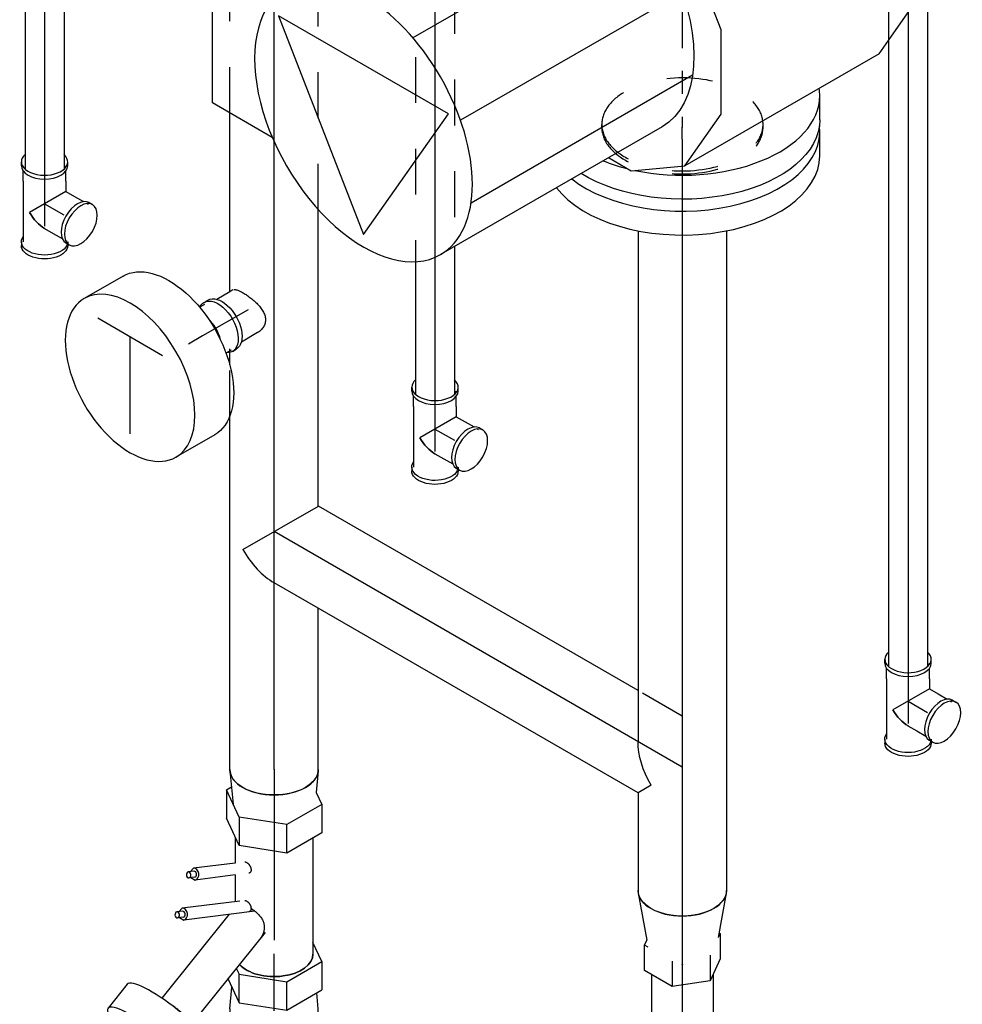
# Model space of a CAD drawing. Extents: x -156717 to 425753, y -51191 to 363295.
# Tile 99 of 256: x 56783 to 57297, y 133928 to 134465. Entities that reach past the tile are written whole.
import ezdxf
from ezdxf.enums import TextEntityAlignment as Align
from ezdxf.lldxf.tags import DXFTag

# ---------------------------------------------------------------- set-up
doc = ezdxf.new("R2010")
doc.units = 0
doc.header["$LTSCALE"] = 50
doc.linetypes.add('CENTER', pattern=[2, 1.25, -0.25, 0.25, -0.25])
doc.linetypes.add('STREEPJES', pattern=[0.1, 0.05, -0.05])
doc.layers.get('0').update_dxf_attribs({"linetype": 'CONTINUOUS'})
for name, color, linetype in [('WL561---_AANVOER_D', 20, 'CONTINUOUS'), ('WL561---_AANVOER_HARTLIJ', 8, 'CONTINUOUS'), ('WL561---_RETOUR_D', 21, 'CONTINUOUS'), ('WL561---_RETOUR_HARTLIJN', 8, 'CONTINUOUS')]:
    doc.layers.add(name, color=color, linetype=linetype)
doc.styles.add('BURO-025', font='ARIAL.TTF', dxfattribs={"height": 125})
tags = doc.linetypes.add('CENTER2', pattern=[28.575, 19.05, -3.175, 3.175, -3.175]).pattern_tags.tags
tags[10:11] = [DXFTag(74, 4), DXFTag(75, 0), DXFTag(340, '0'), DXFTag(46, 1.0), DXFTag(50, 0.0), DXFTag(44, 0.0), DXFTag(45, 0.0)]
tags[8:9] = [DXFTag(74, 4), DXFTag(75, 0), DXFTag(340, '0'), DXFTag(46, 1.0), DXFTag(50, 0.0), DXFTag(44, 0.0), DXFTag(45, 0.0)]
tags[6:7] = [DXFTag(74, 4), DXFTag(75, 0), DXFTag(340, '0'), DXFTag(46, 1.0), DXFTag(50, 0.0), DXFTag(44, 0.0), DXFTag(45, 0.0)]
tags[4:5] = [DXFTag(74, 4), DXFTag(75, 0), DXFTag(340, '0'), DXFTag(46, 1.0), DXFTag(50, 0.0), DXFTag(44, 0.0), DXFTag(45, 0.0)]

# ---------------------------------------------------------------- blocks, each defined once
blk = doc.blocks.new('*U1039')
at = {"color": 0, "ltscale": 10}
for p, q in [((1.45, 24.02, -2376.65), (25.71, 19.63, -2376.65)), ((1.45, -24.02, -2376.65), (27.06, -19.38, -2376.65))]:
    blk.add_line(p, q, dxfattribs=at)
blk.add_ellipse((0, 0, -2376.65), major_axis=(0, 24.15), ratio=0.57735, start_param=3.141593, end_param=6.283185, dxfattribs=at)
at = {"layer": 'WL561---_RETOUR_HARTLIJN', "linetype": 'CENTER2'}
blk.add_line((0, 0, -2376.65), (40.53, 0, -2376.65), dxfattribs=at)
for centre in [(0, 0, -2376.65), (40.53, 0, -2376.65)]:
    blk.add_circle(centre, 0.075, dxfattribs=at)
at = {"layer": 'WL561---_RETOUR_D', "color": 2, "style": 'BURO-025'}
blk.add_attdef('POSNR', text='', height=125, dxfattribs=at).set_placement((0, 0), align=Align.MIDDLE)
blk = doc.blocks.new('*U1047')
at = {"color": 8, "linetype": 'STREEPJES', "ltscale": 10}
for p, q in [((-10.72, 127.28, -2744.51), (-48.83, 112.49, -2744.51)), ((35.22, 127.28, -2744.51), (-10.72, 127.28, -2744.51)), ((56.26, 112.49, -2744.51), (35.22, 127.28, -2744.51)), ((-34.23, -76.62, -2744.51), (-11.65, -115.74, -2744.51)), ((-42.13, -95.03, -2744.51), (-36.62, -104.58, -2744.51)), ((-74.46, -170.13, -2744.51), (-36.3, -104.03, -2744.51)), ((-35.55, -102.72, -2744.51), (-19.84, -129.93, -2744.51)), ((-62.86, -107.85, -2744.51), (-45.54, -120.03, -2744.51)), ((-74.46, -170.13, -2744.51), (-58.76, -197.33, -2744.51))]:
    blk.add_line(p, q, dxfattribs=at)
at = {"color": 2, "ltscale": 10}
for p, q in [((-48.83, 112.49, -2744.51), (-62, 107.39, -2744.51)), ((63.52, 107.39, -2744.51), (56.26, 112.49, -2744.51)), ((-62, 107.39, -2744.51), (-98.31, 78.19, -2744.51)), ((63.52, 107.39, -2744.51), (124.76, 1.32, -2744.51)), ((-98.31, 78.19, -2744.51), (-100.16, 74.99, -2744.51)), ((-99.61, 75, -2744.51), (-86.55, 75, -2744.51)), ((99.61, 75, -2744.51), (86.55, 75, -2744.51)), ((50.51, 21.21, -2744.51), (-0.76, 1.32, -2744.51)), ((96.46, 21.21, -2744.51), (50.51, 21.21, -2744.51)), ((124.76, 1.32, -2744.51), (96.46, 21.21, -2744.51)), ((75.22, 5.63, -2744.51), (145.03, -115.28, -2744.51)), ((-0.76, 1.32, -2744.51), (-37.08, -27.87, -2744.51)), ((127.37, -27.87, -2744.51), (124.76, 1.32, -2744.51)), ((30.04, -0.11, -2744.51), (99.85, -121.03, -2744.51)), ((103.36, -11.03, -2744.51), (173.18, -131.95, -2744.51)), ((-14.92, -26.07, -2744.51), (54.89, -146.98, -2744.51)), ((-37.08, -27.87, -2744.51), (-66.13, -78.19, -2744.51)), ((120.23, -40.24, -2744.51), (127.37, -27.87, -2744.51)), ((-42.49, -62.32, -2744.51), (-34.23, -76.62, -2744.51)), ((-99.61, -75, -2744.51), (-86.55, -75, -2744.51)), ((-82.42, -74.66, -2744.51), (-63.52, -107.39, -2744.51)), ((-66.13, -78.19, -2744.51), (-63.52, -107.39, -2744.51)), ((-63.52, -107.39, -2744.51), (-62.86, -107.85, -2744.51)), ((-11.65, -115.74, -2744.51), (27.32, -183.24, -2744.51)), ((96.29, -127.65, -2744.51), (42.84, -220.24, -2744.51)), ((162.16, -173.95, -2744.51), (96.29, -127.65, -2744.51)), ((-19.84, -129.93, -2744.51), (14.18, -188.85, -2744.51)), ((42.84, -220.24, -2744.51), (162.16, -173.95, -2744.51)), ((-24.74, -256.26, -2744.51), (13.11, -190.7, -2744.51)), ((-58.76, -197.33, -2744.51), (-24.74, -256.26, -2744.51)), ((17.64, -198.55, -2744.51), (27.68, -215.95, -2744.51)), ((109.19, -223.69, -2744.51), (90.39, -256.26, -2744.51)), ((90.39, -256.26, -2744.51), (-24.74, -256.26, -2744.51))]:
    blk.add_line(p, q, dxfattribs=at)
for centre, major_axis, start_param, end_param in [((-99.61, 0, -2744.51), (0, 75), 0, 0.075496), ((-99.61, 0, -2744.51), (0, 75), 3.141593, 6.283185), ((86.55, 0, -2744.51), (0, 75), 0, 0.095564), ((86.55, 0, -2744.51), (0, 75), 4.35999, 6.283185), ((86.55, 0, -2744.51), (0, 75), 4.098415, 4.305184), ((-99.61, 0, -2744.51), (0, 75), 3.066096, 3.141593), ((100.43, -173.95, -2744.51), (-72.75, -42), 3.141593, 6.283185), ((100.43, -173.95, -2744.51), (-72.75, -42), 0, 3.141593)]:
    blk.add_ellipse(centre, major_axis=major_axis, ratio=0.57735, start_param=start_param, end_param=end_param, dxfattribs=at)
at = {"color": 2, "ltscale": 10, "extrusion": (5.55112e-17, 9.24446e-33, -1)}
for centre, end_param in [((-86.55, 0, -2744.51), 3.141593), ((99.61, 0, -2744.51), 2.398955)]:
    blk.add_ellipse(centre, major_axis=(0, 75), ratio=0.57735, start_param=0, end_param=end_param, dxfattribs=at)
at = {"color": 2, "ltscale": 10, "extrusion": (5.55112e-17, 1.2326e-32, -1)}
blk.add_ellipse((30.62, -53.03, -2744.51), major_axis=(-72.75, -42), ratio=0.57735, start_param=0.322922, end_param=3.141593, dxfattribs=at)
at = {"color": 8, "linetype": 'STREEPJES', "ltscale": 10, "extrusion": (5.55112e-17, 1.2326e-32, -1)}
blk.add_ellipse((30.62, -53.03, -2744.51), major_axis=(-72.75, -42), ratio=0.57735, start_param=0, end_param=0.322922, dxfattribs=at)
at = {"color": 2, "ltscale": 10, "extrusion": (5.55112e-17, -6.16298e-33, -1)}
blk.add_ellipse((90.39, -156.55, -2744.51), major_axis=(72.75, 42), ratio=0.57735, start_param=3.141593, end_param=3.352163, dxfattribs=at)
at = {"layer": 'WL561---_RETOUR_HARTLIJN', "linetype": 'CENTER'}
blk.add_line((-102.06, 0, -2744.51), (102.06, 0, -2744.51), dxfattribs=at)
at = {"layer": 'WL561---_RETOUR_D', "color": 2, "style": 'BURO-025'}
blk.add_attdef('POSNR', text='', height=125, dxfattribs=at).set_placement((0, 0), align=Align.MIDDLE)
at = {"layer": 'WL561---_RETOUR_D', "color": 2, "style": 'BURO-025', "flags": 1}
for tag in ['TYPE', 'FABR']:
    blk.add_attdef(tag, text='', height=125, dxfattribs=at).set_placement((0, 0), align=Align.MIDDLE)
blk = doc.blocks.new('*U1049')
at = {"color": 2, "ltscale": 10}
blk.add_line((-15.51, -75, -2671.18), (-2.45, -75, -2671.18), dxfattribs=at)
for centre, start_param, end_param in [((-15.51, 0, -2671.18), 3.555776, 6.283185), ((-2.45, 0, -2671.18), 3.777015, 6.358682)]:
    blk.add_ellipse(centre, major_axis=(0, -75), ratio=0.57735, start_param=start_param, end_param=end_param, dxfattribs=at)
at = {"layer": 'WL561---_RETOUR_HARTLIJN', "linetype": 'CENTER'}
blk.add_line((-6.53, 0, -2671.18), (0, 0, -2671.18), dxfattribs=at)
at = {"layer": 'WL561---_RETOUR_D', "color": 2, "style": 'BURO-025'}
blk.add_attdef('POSNR', text='', height=125, dxfattribs=at).set_placement((0, 0), align=Align.MIDDLE)
at = {"layer": 'WL561---_RETOUR_D', "color": 2, "style": 'BURO-025', "flags": 1}
blk.add_attdef('FABR', text='', height=125, dxfattribs=at).set_placement((0, 0), align=Align.MIDDLE)
blk = doc.blocks.new('*U1050')
at = {"color": 8, "linetype": 'STREEPJES', "ltscale": 10}
for p, q in [((0, 44, -2671.22), (1.63, 44, -2671.22)), ((0, -44, -2671.22), (1.63, -44, -2671.22))]:
    blk.add_line(p, q, dxfattribs=at)
for centre, end_param in [((0, 0, -2671.22), 6.283185), ((1.63, 0, -2671.22), 9.421636)]:
    blk.add_ellipse(centre, major_axis=(0, -44), ratio=0.57735, start_param=3.141593, end_param=end_param, dxfattribs=at)
at = {"layer": 'WL561---_RETOUR_HARTLIJN', "linetype": 'CENTER2'}
blk.add_line((0, 0, -2671.22), (1.63, 0, -2671.22), dxfattribs=at)
blk = doc.blocks.new('*U1060')
at = {"color": 0, "ltscale": 10}
for p, q in [((-0.59, 24.29, -2215.78), (0.48, 26.12, -2215.78)), ((-0.08, 23.16, -2215.78), (0.28, 23.79, -2215.78)), ((-6.73, 11.65, -2215.78), (-3.97, 16.43, -2215.78)), ((-3.97, 16.43, -2215.78), (-1.14, 21.32, -2215.78)), ((-20.74, 12.65, -2215.78), (-22.86, 12.65, -2215.78)), ((-20.02, 11.65, -2215.78), (-20.74, 11.65, -2215.78)), ((-12.25, 11.65, -2215.78), (-17.89, 11.65, -2215.78)), ((-12.25, 11.65, -2215.78), (-6.73, 11.65, -2215.78)), ((-6.73, 11.65, -2215.78), (4.76, -8.24, -2215.78)), ((-6.73, 11.65, -2215.78), (4.76, -8.24, -2215.78)), ((20.1, 11.51, -2215.78), (20.46, 12.14, -2215.78)), ((20.74, 12.65, -2215.78), (21.77, 12.65, -2215.78)), ((20.74, 12.65, -2215.78), (21.67, 12.55, -2215.78)), ((21.32, 11.64, -2215.78), (22.39, 13.47, -2215.78)), ((21.91, 12.65, -2215.78), (22.86, 12.65, -2215.78)), ((16.21, 4.78, -2215.78), (19.04, 9.67, -2215.78)), ((13.44, -0.03, -2215.78), (16.21, 4.78, -2215.78)), ((-20.74, -12.65, -2215.78), (-22.86, -12.65, -2215.78)), ((-20.02, -11.65, -2215.78), (-20.74, -11.65, -2215.78)), ((-12.25, -11.65, -2215.78), (-17.89, -11.65, -2215.78)), ((-12.25, -11.65, -2215.78), (12.25, -11.65, -2215.78)), ((12.25, -11.65, -2215.78), (20.74, -11.65, -2215.78)), ((20.74, -12.65, -2215.78), (22.86, -12.65, -2215.78))]:
    blk.add_line(p, q, dxfattribs=at)
for centre, major_axis, start_param, end_param in [((11.43, 19.8, -2215.78), (10.96, -6.33), 3.141593, 9.421636), ((10.37, 17.96, -2215.78), (10.96, -6.33), 3.141593, 6.283185), ((-22.86, 0, -2215.78), (0, 12.65), 3.141593, 6.853192), ((-20.74, 0, -2215.78), (0, 12.65), 3.141593, 6.283185), ((0, 0, -2215.78), (14.27, 8.24), 4.712389, 5.497787), ((-22.86, 0, -2215.78), (0, 12.65), 2.571586, 3.138451)]:
    blk.add_ellipse(centre, major_axis=major_axis, ratio=0.57735, start_param=start_param, end_param=end_param, dxfattribs=at)
at = {"color": 0, "ltscale": 10, "extrusion": (5.55112e-17, 9.24446e-33, -1)}
for centre, start_param, end_param in [((20.74, 0, -2215.78), 0.149759, 3.541881), ((22.86, 0, -2215.78), 0, 3.141593)]:
    blk.add_ellipse(centre, major_axis=(0, 12.65), ratio=0.57735, start_param=start_param, end_param=end_param, dxfattribs=at)
at = {"color": 0, "ltscale": 10, "extrusion": (5.55112e-17, 6.16298e-33, -1)}
blk.add_ellipse((0, 0, -2215.78), major_axis=(-14.27, -8.24), ratio=0.57735, start_param=3.926991, end_param=4.712389, dxfattribs=at)
at = {"layer": 'WL561---_AANVOER_HARTLIJ', "linetype": 'CENTER2'}
for p, q in [((0, 0, -2215.78), (6.12, 10.61, -2215.78)), ((-12.25, 0, -2215.78), (12.25, 0, -2215.78))]:
    blk.add_line(p, q, dxfattribs=at)
at = {"layer": 'WL561---_AANVOER_D', "color": 2, "style": 'BURO-025'}
blk.add_attdef('POSNR', text='', height=125, dxfattribs=at).set_placement((0, 0), align=Align.MIDDLE)
blk = doc.blocks.new('*U1061')
at = {"color": 0, "ltscale": 10}
for p, q in [((641.89, 10.65, -2871.17), (907.94, 10.65, -2871.17)), ((629.59, -10.65, -2871.17), (907.94, -10.65, -2871.17))]:
    blk.add_line(p, q, dxfattribs=at)
at = {"layer": 'WL561---_AANVOER_HARTLIJ', "linetype": 'CENTER2'}
blk.add_line((0, 0, -2871.17), (914.61, 0, -2871.17), dxfattribs=at)
at = {"layer": 'WL561---_AANVOER_D', "color": 2, "style": 'BURO-025'}
blk.add_attdef('POSNR', text='', height=125, dxfattribs=at).set_placement((0, 0), align=Align.MIDDLE)
blk = doc.blocks.new('*U1079')
at = {"color": 2, "ltscale": 10}
for p, q in [((-53.14, 22.97, -2104.1), (-46.6, 26.01, -2104.1)), ((-46.6, 26.01, -2104.1), (-31.09, 26.01, -2104.1)), ((-46.6, 26.01, -2104.1), (-35.61, 6.97, -2104.1)), ((-31.09, 26.01, -2104.1), (-20.09, 6.97, -2104.1)), ((39.13, 26.01, -2104.1), (28.77, 21.2, -2104.1)), ((39.13, 26.01, -2104.1), (54.65, 26.01, -2104.1)), ((50.13, 6.97, -2104.1), (39.13, 26.01, -2104.1)), ((65.64, 6.97, -2104.1), (54.65, 26.01, -2104.1)), ((-28.31, 21.2, -2104.1), (35.11, 21.2, -2104.1)), ((-35.61, 6.97, -2104.1), (-39.63, -19.04, -2104.1)), ((-20.09, 6.97, -2104.1), (-35.61, 6.97, -2104.1)), ((-20.09, 6.97, -2104.1), (-24.12, -19.04, -2104.1)), ((46.1, -19.04, -2104.1), (50.13, 6.97, -2104.1)), ((65.64, 6.97, -2104.1), (50.13, 6.97, -2104.1)), ((61.62, -19.04, -2104.1), (65.64, 6.97, -2104.1)), ((23.19, -4.85, -2104.1), (72.52, -44.51, -2104.1)), ((11.6, -10.53, -2104.1), (16.48, -49.27, -2104.1)), ((-39.63, -19.04, -2104.1), (-54.65, -26.01, -2104.1)), ((-39.63, -19.04, -2104.1), (-24.12, -19.04, -2104.1)), ((-24.12, -19.04, -2104.1), (-39.13, -26.01, -2104.1)), ((-28.77, -21.2, -2104.1), (-14.62, -21.2, -2104.1)), ((-14.62, -21.2, -2104.1), (-11.77, -43.89, -2104.1)), ((-8.12, -21.2, -2104.1), (6.44, -21.2, -2104.1)), ((-8.12, -21.2, -2104.1), (-5.37, -43.08, -2104.1)), ((6.13, -18.72, -2104.1), (10.08, -50.07, -2104.1)), ((42.77, -20.59, -2104.1), (46.1, -19.04, -2104.1)), ((61.62, -19.04, -2104.1), (46.1, -19.04, -2104.1)), ((48.45, -25.15, -2104.1), (61.62, -19.04, -2104.1)), ((-54.65, -26.01, -2104.1), (-56.23, -23.27, -2104.1)), ((-54.65, -26.01, -2104.1), (-39.13, -26.01, -2104.1)), ((13.36, -24.53, -2104.1), (59.05, -61.26, -2104.1)), ((89.28, -33.15, -2104.1), (102.38, -43.68, -2104.1)), ((-11.77, -43.89, -2104.1), (-9.91, -45.76, -2104.1)), ((-10.17, -43.68, -2104.1), (-9.76, -46.87, -2104.1)), ((-6.97, -43.28, -2104.1), (-6.57, -46.47, -2104.1)), ((-6.71, -45.35, -2104.1), (-5.37, -43.08, -2104.1)), ((10.08, -50.07, -2104.1), (11.94, -51.94, -2104.1)), ((11.68, -49.87, -2104.1), (12.08, -53.06, -2104.1)), ((14.88, -49.47, -2104.1), (15.28, -52.65, -2104.1)), ((15.14, -51.54, -2104.1), (16.48, -49.27, -2104.1)), ((51.56, -80.07, -2104.1), (64.66, -90.6, -2104.1))]:
    blk.add_line(p, q, dxfattribs=at)
for centre, major_axis, ratio, start_param, end_param in [((35.11, 0, -2104.1), (0, 21.2), 0.57735, 3.612428, 6.283185), ((70.42, -56.61, -2104.1), (-18.86, -23.46), 0.211325, 3.141593, 6.283185), ((-8.57, -43.48, -2104.1), (-3.2, -0.4), 0.747927, 3.141593, 6.283185), ((-8.57, -43.48, -2104.1), (-1.6, -0.2), 0.747927, 3.141593, 6.283185), ((83.52, -67.14, -2104.1), (-18.86, -23.46), 0.211325, 3.141593, 9.421636), ((-8.16, -46.67, -2104.1), (-1.6, -0.2), 0.747927, 3.141593, 9.421636), ((13.28, -49.67, -2104.1), (-3.2, -0.4), 0.747927, 3.141593, 6.283185), ((13.28, -49.67, -2104.1), (-1.6, -0.2), 0.747927, 3.141593, 6.283185), ((13.68, -52.86, -2104.1), (-1.6, -0.2), 0.747927, 3.141593, 9.421636), ((67.14, -53.97, -2104.1), (-6.74, -8.38), 0.211325, 4.318803, 5.105975), ((83.52, -67.14, -2104.1), (-4.04, -5.03), 0.211325, 3.141593, 9.421636)]:
    blk.add_ellipse(centre, major_axis=major_axis, ratio=ratio, start_param=start_param, end_param=end_param, dxfattribs=at)
at = {"color": 2, "ltscale": 10, "extrusion": (5.55112e-17, -1.11022e-16, -1)}
blk.add_ellipse((35.11, 0, -2104.1), major_axis=(0, 21.2), ratio=0.57735, start_param=0, end_param=2.670758, dxfattribs=at)
at = {"color": 2, "ltscale": 10}
for points in [[(9.92, -12.77, -2104.1), (10.52, -11.92, -2104.1), (11.17, -11.06, -2104.1), (11.85, -10.22, -2104.1), (12.57, -9.41, -2104.1), (13.33, -8.63, -2104.1), (14.13, -7.9, -2104.1), (14.97, -7.24, -2104.1), (15.84, -6.66, -2104.1), (16.75, -6.17, -2104.1), (17.7, -5.79, -2104.1), (18.68, -5.51, -2104.1), (19.68, -5.36, -2104.1), (20.7, -5.32, -2104.1), (21.74, -5.41, -2104.1), (22.77, -5.63, -2104.1), (23.78, -5.95, -2104.1), (24.76, -6.39, -2104.1), (25.68, -6.92, -2104.1), (26.54, -7.54, -2104.1)], [(-15.28, -15.88, -2104.1), (-15.25, -15.68, -2104.1), (-15.2, -15.46, -2104.1), (-15.11, -15.24, -2104.1), (-14.99, -15.01, -2104.1), (-14.85, -14.78, -2104.1), (-14.68, -14.55, -2104.1), (-14.48, -14.31, -2104.1), (-14.26, -14.09, -2104.1), (-14.02, -13.86, -2104.1), (-13.76, -13.65, -2104.1), (-13.48, -13.45, -2104.1), (-13.19, -13.26, -2104.1), (-12.89, -13.09, -2104.1), (-12.58, -12.94, -2104.1), (-12.27, -12.81, -2104.1), (-11.95, -12.71, -2104.1), (-11.64, -12.63, -2104.1), (-11.33, -12.57, -2104.1), (-11.03, -12.54, -2104.1), (-10.74, -12.54, -2104.1), (-10.47, -12.56, -2104.1), (-10.22, -12.61, -2104.1), (-9.98, -12.69, -2104.1), (-9.76, -12.79, -2104.1), (-9.57, -12.92, -2104.1), (-9.41, -13.06, -2104.1), (-9.28, -13.23, -2104.1), (-9.17, -13.41, -2104.1), (-9.1, -13.61, -2104.1), (-9.05, -13.82, -2104.1)], [(5.79, -15.88, -2104.1), (5.81, -15.68, -2104.1), (5.87, -15.46, -2104.1), (5.95, -15.24, -2104.1), (6.07, -15.01, -2104.1), (6.22, -14.78, -2104.1), (6.39, -14.55, -2104.1), (6.59, -14.31, -2104.1), (6.81, -14.09, -2104.1), (7.05, -13.86, -2104.1), (7.31, -13.65, -2104.1), (7.59, -13.45, -2104.1), (7.88, -13.26, -2104.1), (8.18, -13.09, -2104.1), (8.49, -12.94, -2104.1), (8.8, -12.81, -2104.1), (9.11, -12.71, -2104.1), (9.43, -12.63, -2104.1), (9.73, -12.57, -2104.1), (10.03, -12.54, -2104.1), (10.32, -12.54, -2104.1), (10.59, -12.56, -2104.1), (10.85, -12.61, -2104.1), (11.09, -12.69, -2104.1), (11.3, -12.79, -2104.1), (11.49, -12.92, -2104.1), (11.65, -13.06, -2104.1), (11.79, -13.23, -2104.1), (11.9, -13.41, -2104.1), (11.97, -13.61, -2104.1), (12.01, -13.82, -2104.1)]]:
    blk.add_spline(points, degree=3, dxfattribs=at)
at = {"layer": 'WL561---_AANVOER_HARTLIJ', "linetype": 'CENTER'}
blk.add_line((-35.11, 0, -2104.1), (35.11, 0, -2104.1), dxfattribs=at)
at = {"layer": 'WL561---_AANVOER_D', "color": 2, "style": 'BURO-025'}
blk.add_attdef('POSNR', text='', height=125, dxfattribs=at).set_placement((0, 0), align=Align.MIDDLE)
at = {"layer": 'WL561---_AANVOER_D', "color": 2, "style": 'BURO-025', "flags": 1}
for tag in ['TYPE', 'FABR']:
    blk.add_attdef(tag, text='', height=125, dxfattribs=at).set_placement((0, 0), align=Align.MIDDLE)
blk = doc.blocks.new('*U1080')
at = {"color": 0, "ltscale": 10}
for p, q in [((0.78, 24.11, -2057.63), (12.57, 22.97, -2057.63)), ((0.78, -24.11, -2057.63), (9.48, -23.27, -2057.63))]:
    blk.add_line(p, q, dxfattribs=at)
for centre, major_axis, start_param, end_param in [((0, 0, -2057.63), (0, -24.15), 3.085908, 6.338869), ((30.6, 0, -2057.63), (0, -21.2), 3.612428, 6.283185)]:
    blk.add_ellipse(centre, major_axis=major_axis, ratio=0.57735, start_param=start_param, end_param=end_param, dxfattribs=at)
at = {"layer": 'WL561---_AANVOER_HARTLIJ', "linetype": 'CENTER2'}
blk.add_line((0, 0, -2057.63), (30.6, 0, -2057.63), dxfattribs=at)
for centre in [(0, 0, -2057.63), (30.6, 0, -2057.63)]:
    blk.add_circle(centre, 0.075, dxfattribs=at)
at = {"layer": 'WL561---_AANVOER_D', "color": 2, "style": 'BURO-025'}
blk.add_attdef('POSNR', text='', height=125, dxfattribs=at).set_placement((0, 0), align=Align.MIDDLE)
blk = doc.blocks.new('*U1089')
at = {"color": 0, "ltscale": 10}
for p, q in [((1.75, 13.45, -2345.37), (11.99, 13.45, -2345.37)), ((1.75, -13.45, -2345.37), (3.74, -13.45, -2345.37)), ((3.74, -13.45, -2345.37), (11.99, -13.45, -2345.37))]:
    blk.add_line(p, q, dxfattribs=at)
blk.add_spline([(1.29, -13.38, -2345.37), (0.83, -13.17, -2345.37), (0.35, -12.83, -2345.37), (-0.15, -12.36, -2345.37), (-0.66, -11.76, -2345.37), (-1.19, -11.04, -2345.37), (-1.73, -10.21, -2345.37), (-2.29, -9.27, -2345.37), (-2.85, -8.23, -2345.37), (-3.41, -7.11, -2345.37), (-3.95, -5.92, -2345.37), (-4.48, -4.67, -2345.37), (-4.98, -3.37, -2345.37), (-5.44, -2.04, -2345.37), (-5.84, -0.68, -2345.37), (-6.18, 0.68, -2345.37), (-6.43, 2.04, -2345.37), (-6.6, 3.37, -2345.37), (-6.65, 4.67, -2345.37), (-6.59, 5.92, -2345.37), (-6.4, 7.11, -2345.37), (-6.08, 8.23, -2345.37), (-5.63, 9.27, -2345.37), (-5.04, 10.21, -2345.37), (-4.32, 11.04, -2345.37), (-3.49, 11.76, -2345.37), (-2.56, 12.36, -2345.37), (-1.55, 12.83, -2345.37), (-0.48, 13.17, -2345.37), (0.62, 13.38, -2345.37), (1.75, 13.45, -2345.37)], degree=3, dxfattribs=at)
at = {"layer": 'WL561---_AANVOER_HARTLIJ', "linetype": 'CENTER2'}
blk.add_line((0, 0, -2345.37), (28.63, 0, -2345.37), dxfattribs=at)
at = {"layer": 'WL561---_AANVOER_D', "color": 2, "style": 'BURO-025'}
blk.add_attdef('POSNR', text='', height=125, dxfattribs=at).set_placement((0, 0), align=Align.MIDDLE)
blk = doc.blocks.new('*U1090')
at = {"color": 0, "ltscale": 10}
for p, q in [((-9.8, 15.45, -2365.61), (-12.25, 15.45, -2365.61)), ((-6.41, 14.45, -2365.61), (-9.8, 14.45, -2365.61)), ((-9.8, -15.45, -2365.61), (-12.25, -15.45, -2365.61)), ((-6.41, -14.45, -2365.61), (-9.8, -14.45, -2365.61))]:
    blk.add_line(p, q, dxfattribs=at)
at = {"color": 0, "ltscale": 10, "extrusion": (0, 0, -1)}
for centre, start_param, end_param in [((-9.8, 0, -2365.61), 0, 3.503353), ((-12.25, 0, -2365.61), 0, 3.141593), ((-9.8, 0, -2365.61), 5.921424, 6.280044)]:
    blk.add_ellipse(centre, major_axis=(0, -15.45), ratio=0.57735, start_param=start_param, end_param=end_param, dxfattribs=at)
at = {"color": 0, "ltscale": 10}
blk.add_ellipse((0, 0, -2365.61), major_axis=(0, -14.45), ratio=0.57735, start_param=4.225588, end_param=5.19919, dxfattribs=at)
at = {"layer": 'WL561---_AANVOER_HARTLIJ', "linetype": 'CENTER2'}
blk.add_line((0, 0, -2365.61), (8.98, 0, -2365.61), dxfattribs=at)
at = {"layer": 'WL561---_AANVOER_D', "color": 2, "style": 'BURO-025'}
blk.add_attdef('POSNR', text='', height=125, dxfattribs=at).set_placement((0, 0), align=Align.MIDDLE)
blk = doc.blocks.new('*U1091')
at = {"color": 2, "ltscale": 10}
for p, q in [((12.25, 50, -2371.96), (36.74, 50, -2371.96)), ((52.05, 26.52, -2371.96), (25.52, -19.45, -2371.96)), ((35.72, -37.12, -2371.96), (15.31, -1.77, -2371.96)), ((12.25, -50, -2371.96), (36.74, -50, -2371.96))]:
    blk.add_line(p, q, dxfattribs=at)
at = {"color": 2, "ltscale": 10, "extrusion": (1.48742e-17, 1.1961e-16, -1)}
blk.add_ellipse((12.25, 0, -2371.96), major_axis=(0, -50), ratio=0.57735, start_param=0, end_param=3.141593, dxfattribs=at)
at = {"color": 2, "ltscale": 10}
for start_param, end_param in [(3.141593, 6.283185), (0, 3.141593)]:
    blk.add_ellipse((36.74, 0, -2371.96), major_axis=(0, -50), ratio=0.57735, start_param=start_param, end_param=end_param, dxfattribs=at)
at = {"layer": 'WL561---_AANVOER_D', "color": 2, "style": 'BURO-025', "flags": 1}
for tag in ['TYPE', 'FABR']:
    blk.add_attdef(tag, text='', height=125, dxfattribs=at).set_placement((0, 0), align=Align.MIDDLE)
blk = doc.blocks.new('*U1092')
at = {"color": 0, "ltscale": 10}
for p, q in [((0.78, 24.11, -2150.56), (12.57, 22.97, -2150.56)), ((0.78, -24.11, -2150.56), (18.93, -22.36, -2150.56))]:
    blk.add_line(p, q, dxfattribs=at)
blk.add_ellipse((0, 0, -2150.56), major_axis=(0, 24.15), ratio=0.57735, start_param=3.141593, end_param=6.283185, dxfattribs=at)
at = {"layer": 'WL561---_AANVOER_HARTLIJ', "linetype": 'CENTER2'}
blk.add_line((0, 0, -2150.56), (30.6, 0, -2150.56), dxfattribs=at)
for centre in [(0, 0, -2150.56), (30.6, 0, -2150.56)]:
    blk.add_circle(centre, 0.075, dxfattribs=at)
at = {"layer": 'WL561---_AANVOER_D', "color": 2, "style": 'BURO-025'}
blk.add_attdef('POSNR', text='', height=125, dxfattribs=at).set_placement((0, 0), align=Align.MIDDLE)
blk = doc.blocks.new('*U1096')
at = {"color": 0, "ltscale": 10}
for p, q in [((49.98, 24.15, -2666.56), (409.99, 24.15, -2666.56)), ((49.98, -24.15, -2666.56), (328.77, -24.15, -2666.56)), ((356.65, -24.15, -2666.56), (409.99, -24.15, -2666.56))]:
    blk.add_line(p, q, dxfattribs=at)
at = {"color": 0, "ltscale": 10, "extrusion": (1.11022e-16, -5.55112e-17, -1)}
blk.add_ellipse((409.99, 0, -2666.56), major_axis=(0, 24.15), ratio=0.57735, start_param=0, end_param=3.141593, dxfattribs=at)
at = {"layer": 'WL561---_RETOUR_HARTLIJN', "linetype": 'CENTER2'}
blk.add_line((0, 0, -2666.56), (409.99, 0, -2666.56), dxfattribs=at)
at = {"layer": 'WL561---_RETOUR_D', "color": 2, "style": 'BURO-025'}
blk.add_attdef('POSNR', text='', height=125, dxfattribs=at).set_placement((0, 0), align=Align.MIDDLE)
blk = doc.blocks.new('*U1097')
at = {"color": 0, "ltscale": 10}
for p, q in [((9.86, 17.08, -2424.23), (13.94, 24.15, -2424.23)), ((13.94, 24.15, -2424.23), (215.37, 24.15, -2424.23)), ((215.37, 24.15, -2424.23), (243.25, 24.15, -2424.23)), ((267.06, 17.08, -2424.23), (243.25, -24.15, -2424.23)), ((41.83, -24.15, -2424.23), (243.25, -24.15, -2424.23))]:
    blk.add_line(p, q, dxfattribs=at)
at = {"color": 8, "linetype": 'STREEPJES', "ltscale": 10}
blk.add_line((13.94, -24.15, -2424.23), (41.83, -24.15, -2424.23), dxfattribs=at)
at = {"color": 0, "ltscale": 10}
blk.add_ellipse((257.2, 0, -2424.23), major_axis=(29.58, -17.08), ratio=0.57735, start_param=1.570796, end_param=2.356194, dxfattribs=at)
at = {"color": 0, "ltscale": 10, "extrusion": (1.23904e-16, 7.43708e-18, -1)}
blk.add_ellipse((0, 0, -2424.23), major_axis=(29.58, -17.08), ratio=0.57735, start_param=4.712389, end_param=5.497787, dxfattribs=at)
at = {"layer": 'WL561---_AANVOER_HARTLIJ', "linetype": 'CENTER2'}
blk.add_line((0, 0, -2424.23), (257.2, 0, -2424.23), dxfattribs=at)
at = {"layer": 'WL561---_AANVOER_D', "color": 2, "style": 'BURO-025'}
blk.add_attdef('POSNR', text='', height=125, dxfattribs=at).set_placement((0, 0), align=Align.MIDDLE)
blk = doc.blocks.new('*U1098')
at = {"color": 0, "ltscale": 10}
for p, q in [((0, 24.15, -2150.56), (192.82, 24.15, -2150.56)), ((220.84, 24.15, -2150.56), (227.58, 24.15, -2150.56)), ((260.71, 24.15, -2150.56), (358.37, 24.15, -2150.56)), ((0, -24.15, -2150.56), (88, -24.15, -2150.56)), ((143.77, -24.15, -2150.56), (305.56, -24.15, -2150.56))]:
    blk.add_line(p, q, dxfattribs=at)
at = {"color": 8, "linetype": 'STREEPJES', "ltscale": 10}
for p, q in [((192.82, 24.15, -2150.56), (220.84, 24.15, -2150.56)), ((227.58, 24.15, -2150.56), (229.65, 24.15, -2150.56)), ((358.37, 24.15, -2150.56), (484.31, 24.15, -2150.56)), ((305.56, -24.15, -2150.56), (512.2, -24.15, -2150.56))]:
    blk.add_line(p, q, dxfattribs=at)
at = {"color": 0, "ltscale": 10, "extrusion": (5.55112e-17, 5.55112e-17, -1)}
blk.add_ellipse((0, 0, -2150.56), major_axis=(0, -24.15), ratio=0.57735, start_param=0, end_param=3.141593, dxfattribs=at)
at = {"layer": 'WL561---_AANVOER_HARTLIJ', "linetype": 'CENTER2'}
blk.add_line((0, 0, -2150.56), (602.36, 0, -2150.56), dxfattribs=at)
at = {"layer": 'WL561---_AANVOER_D', "color": 2, "style": 'BURO-025'}
blk.add_attdef('POSNR', text='', height=125, dxfattribs=at).set_placement((0, 0), align=Align.MIDDLE)
blk = doc.blocks.new('*U1115')
at = {"color": 0, "ltscale": 10}
for p, q in [((-0.59, 24.29, -2389.44), (0.48, 26.12, -2389.44)), ((-0.08, 23.16, -2389.44), (0.28, 23.79, -2389.44)), ((-6.73, 11.65, -2389.44), (-3.97, 16.43, -2389.44)), ((-3.97, 16.43, -2389.44), (-1.14, 21.32, -2389.44)), ((-20.74, 12.65, -2389.44), (-22.86, 12.65, -2389.44)), ((-20.02, 11.65, -2389.44), (-20.74, 11.65, -2389.44)), ((-12.25, 11.65, -2389.44), (-17.89, 11.65, -2389.44)), ((-12.25, 11.65, -2389.44), (-6.73, 11.65, -2389.44)), ((-6.73, 11.65, -2389.44), (4.76, -8.24, -2389.44)), ((-6.73, 11.65, -2389.44), (4.76, -8.24, -2389.44)), ((20.1, 11.51, -2389.44), (20.46, 12.14, -2389.44)), ((20.74, 12.65, -2389.44), (21.77, 12.65, -2389.44)), ((20.74, 12.65, -2389.44), (21.67, 12.55, -2389.44)), ((21.32, 11.64, -2389.44), (22.39, 13.47, -2389.44)), ((21.91, 12.65, -2389.44), (22.86, 12.65, -2389.44)), ((16.21, 4.78, -2389.44), (19.04, 9.67, -2389.44)), ((13.44, -0.03, -2389.44), (16.21, 4.78, -2389.44)), ((-20.74, -12.65, -2389.44), (-22.86, -12.65, -2389.44)), ((-20.02, -11.65, -2389.44), (-20.74, -11.65, -2389.44)), ((-12.25, -11.65, -2389.44), (-17.89, -11.65, -2389.44)), ((-12.25, -11.65, -2389.44), (12.25, -11.65, -2389.44)), ((12.25, -11.65, -2389.44), (20.74, -11.65, -2389.44)), ((20.74, -12.65, -2389.44), (22.86, -12.65, -2389.44))]:
    blk.add_line(p, q, dxfattribs=at)
for centre, major_axis, start_param, end_param in [((11.43, 19.8, -2389.44), (10.96, -6.33), 3.141593, 9.421636), ((10.37, 17.96, -2389.44), (10.96, -6.33), 3.141593, 6.283185), ((-22.86, 0, -2389.44), (0, 12.65), 3.141593, 6.853192), ((-20.74, 0, -2389.44), (0, 12.65), 3.141593, 6.283185), ((0, 0, -2389.44), (-14.27, -8.24), 1.570796, 2.356194), ((-22.86, 0, -2389.44), (0, 12.65), 2.571586, 3.138451)]:
    blk.add_ellipse(centre, major_axis=major_axis, ratio=0.57735, start_param=start_param, end_param=end_param, dxfattribs=at)
at = {"color": 0, "ltscale": 10, "extrusion": (5.55112e-17, 9.24446e-33, -1)}
for centre, start_param, end_param in [((20.74, 0, -2389.44), 0.149759, 3.541881), ((22.86, 0, -2389.44), 0, 3.141593)]:
    blk.add_ellipse(centre, major_axis=(0, 12.65), ratio=0.57735, start_param=start_param, end_param=end_param, dxfattribs=at)
at = {"color": 0, "ltscale": 10, "extrusion": (5.55112e-17, 1.84889e-32, -1)}
blk.add_ellipse((0, 0, -2389.44), major_axis=(14.27, 8.24), ratio=0.57735, start_param=0.785398, end_param=1.570796, dxfattribs=at)
at = {"layer": 'WL561---_AANVOER_HARTLIJ', "linetype": 'CENTER2'}
for p, q in [((0, 0, -2389.44), (6.12, 10.61, -2389.44)), ((-12.25, 0, -2389.44), (12.25, 0, -2389.44))]:
    blk.add_line(p, q, dxfattribs=at)
at = {"layer": 'WL561---_AANVOER_D', "color": 2, "style": 'BURO-025'}
blk.add_attdef('POSNR', text='', height=125, dxfattribs=at).set_placement((0, 0), align=Align.MIDDLE)
blk = doc.blocks.new('*U1116')
at = {"color": 8, "linetype": 'STREEPJES', "ltscale": 10}
for p, q in [((586.24, 10.65, -3044.92), (827.36, 10.65, -3044.92)), ((573.94, -10.65, -3044.92), (835.67, -10.65, -3044.92))]:
    blk.add_line(p, q, dxfattribs=at)
at = {"color": 0, "ltscale": 10}
for p, q in [((827.36, 10.65, -3044.92), (908.07, 10.65, -3044.92)), ((835.67, -10.65, -3044.92), (908.07, -10.65, -3044.92))]:
    blk.add_line(p, q, dxfattribs=at)
at = {"layer": 'WL561---_AANVOER_HARTLIJ', "linetype": 'CENTER2'}
blk.add_line((0, 0, -3044.92), (914.74, 0, -3044.92), dxfattribs=at)
at = {"layer": 'WL561---_AANVOER_D', "color": 2, "style": 'BURO-025'}
blk.add_attdef('POSNR', text='', height=125, dxfattribs=at).set_placement((0, 0), align=Align.MIDDLE)
blk = doc.blocks.new('*U1117')
at = {"color": 0, "ltscale": 10}
for p, q in [((-0.59, 24.29, -2600.53), (0.48, 26.12, -2600.53)), ((-0.08, 23.16, -2600.53), (0.28, 23.79, -2600.53)), ((-6.73, 11.65, -2600.53), (-3.97, 16.43, -2600.53)), ((-3.97, 16.43, -2600.53), (-1.14, 21.32, -2600.53)), ((-20.74, 12.65, -2600.53), (-22.86, 12.65, -2600.53)), ((-20.02, 11.65, -2600.53), (-20.74, 11.65, -2600.53)), ((-12.25, 11.65, -2600.53), (-17.89, 11.65, -2600.53)), ((-12.25, 11.65, -2600.53), (-6.73, 11.65, -2600.53)), ((-6.73, 11.65, -2600.53), (4.76, -8.24, -2600.53)), ((-6.73, 11.65, -2600.53), (4.76, -8.24, -2600.53)), ((20.1, 11.51, -2600.53), (20.46, 12.14, -2600.53)), ((20.74, 12.65, -2600.53), (21.77, 12.65, -2600.53)), ((20.74, 12.65, -2600.53), (21.67, 12.55, -2600.53)), ((21.32, 11.64, -2600.53), (22.39, 13.47, -2600.53)), ((21.91, 12.65, -2600.53), (22.86, 12.65, -2600.53)), ((16.21, 4.78, -2600.53), (19.04, 9.67, -2600.53)), ((13.44, -0.03, -2600.53), (16.21, 4.78, -2600.53)), ((-20.74, -12.65, -2600.53), (-22.86, -12.65, -2600.53)), ((-20.02, -11.65, -2600.53), (-20.74, -11.65, -2600.53)), ((-12.25, -11.65, -2600.53), (-17.89, -11.65, -2600.53)), ((-12.25, -11.65, -2600.53), (12.25, -11.65, -2600.53)), ((12.25, -11.65, -2600.53), (20.74, -11.65, -2600.53)), ((20.74, -12.65, -2600.53), (22.86, -12.65, -2600.53))]:
    blk.add_line(p, q, dxfattribs=at)
for centre, major_axis, start_param, end_param in [((11.43, 19.8, -2600.53), (10.96, -6.33), 3.141593, 9.421636), ((10.37, 17.96, -2600.53), (10.96, -6.33), 3.141593, 6.283185), ((-22.86, 0, -2600.53), (0, 12.65), 3.141593, 6.853192), ((-20.74, 0, -2600.53), (0, 12.65), 3.141593, 6.283185), ((0, 0, -2600.53), (14.27, 8.24), 4.712389, 5.497787), ((-22.86, 0, -2600.53), (0, 12.65), 2.571586, 3.138451)]:
    blk.add_ellipse(centre, major_axis=major_axis, ratio=0.57735, start_param=start_param, end_param=end_param, dxfattribs=at)
at = {"color": 0, "ltscale": 10, "extrusion": (5.55112e-17, 9.24446e-33, -1)}
for centre, start_param, end_param in [((20.74, 0, -2600.53), 0.149759, 3.541881), ((22.86, 0, -2600.53), 0, 3.141593)]:
    blk.add_ellipse(centre, major_axis=(0, 12.65), ratio=0.57735, start_param=start_param, end_param=end_param, dxfattribs=at)
at = {"color": 0, "ltscale": 10, "extrusion": (5.55112e-17, 6.16298e-33, -1)}
blk.add_ellipse((0, 0, -2600.53), major_axis=(-14.27, -8.24), ratio=0.57735, start_param=3.926991, end_param=4.712389, dxfattribs=at)
at = {"layer": 'WL561---_AANVOER_HARTLIJ', "linetype": 'CENTER2'}
for p, q in [((0, 0, -2600.53), (6.12, 10.61, -2600.53)), ((-12.25, 0, -2600.53), (12.25, 0, -2600.53))]:
    blk.add_line(p, q, dxfattribs=at)
at = {"layer": 'WL561---_AANVOER_D', "color": 2, "style": 'BURO-025'}
blk.add_attdef('POSNR', text='', height=125, dxfattribs=at).set_placement((0, 0), align=Align.MIDDLE)
blk = doc.blocks.new('*U1118')
at = {"color": 0, "ltscale": 10}
for p, q in [((14.56, 10.65, -3255.66), (907.57, 10.65, -3255.66)), ((14.56, -10.65, -3255.66), (907.57, -10.65, -3255.66))]:
    blk.add_line(p, q, dxfattribs=at)
at = {"layer": 'WL561---_AANVOER_HARTLIJ', "linetype": 'CENTER2'}
blk.add_line((0, 0, -3255.66), (914.25, 0, -3255.66), dxfattribs=at)
at = {"layer": 'WL561---_AANVOER_D', "color": 2, "style": 'BURO-025'}
blk.add_attdef('POSNR', text='', height=125, dxfattribs=at).set_placement((0, 0), align=Align.MIDDLE)
blk = doc.blocks.new('*U1133')
at = {"color": 2, "ltscale": 10}
for p, q in [((5.42, 41.75, -2313.06), (10.98, 51.36, -2313.06)), ((-8.95, 16.85, -2313.06), (5.42, 41.75, -2313.06)), ((33.44, 25.57, -2313.06), (38.99, 35.19, -2313.06)), ((15.95, -4.72, -2313.06), (33.44, 25.57, -2313.06)), ((-66.81, 20.1, -2313.06), (-66.48, 20.67, -2313.06)), ((-66.48, 20.67, -2313.06), (-52.6, 20.67, -2313.06)), ((-66.48, 20.67, -2313.06), (-64.22, 19.63, -2313.06)), ((-52.6, 20.67, -2313.06), (-40.66, 15.13, -2313.06)), ((-44.36, 16.85, -2313.06), (-9.73, 16.85, -2313.06)), ((-9.73, 16.85, -2313.06), (6.88, -11.91, -2313.06)), ((-9.73, 16.85, -2313.06), (-8.95, 16.85, -2313.06)), ((28.41, 16.85, -2313.06), (49.4, 16.85, -2313.06)), ((46.2, 20.67, -2313.06), (43.99, 16.85, -2313.06)), ((60.08, 20.67, -2313.06), (46.2, 20.67, -2313.06)), ((58.14, 15.13, -2313.06), (46.2, 20.67, -2313.06)), ((62.87, 19.38, -2313.06), (60.08, 20.67, -2313.06)), ((-54.54, 15.13, -2313.06), (-40.66, 15.13, -2313.06)), ((-40.66, 15.13, -2313.06), (-37.46, -5.54, -2313.06)), ((72.02, 15.13, -2313.06), (58.14, 15.13, -2313.06)), ((61.33, -5.54, -2313.06), (58.14, 15.13, -2313.06)), ((-51.34, -5.54, -2313.06), (-37.46, -5.54, -2313.06)), ((-37.46, -5.54, -2313.06), (-46.2, -20.67, -2313.06)), ((52.6, -20.67, -2313.06), (61.33, -5.54, -2313.06)), ((61.33, -5.54, -2313.06), (75.21, -5.54, -2313.06)), ((-60.08, -20.67, -2313.06), (-62.87, -19.38, -2313.06)), ((-58.92, -18.67, -2313.06), (-60.08, -20.67, -2313.06)), ((-46.2, -20.67, -2313.06), (-60.08, -20.67, -2313.06)), ((-43.99, -16.85, -2313.06), (49.4, -16.85, -2313.06)), ((44.36, -16.85, -2313.06), (52.6, -20.67, -2313.06)), ((66.48, -20.67, -2313.06), (52.6, -20.67, -2313.06)), ((66.48, -20.67, -2313.06), (66.81, -20.1, -2313.06))]:
    blk.add_line(p, q, dxfattribs=at)
for centre, major_axis, start_param, end_param in [((24.98, 43.27, -2313.06), (14.01, -8.09), 2.820659, 3.141593), ((24.98, 43.27, -2313.06), (14.01, -8.09), 0, 0.320934), ((49.4, 0, -2313.06), (0, 16.85), 3.141593, 6.283185), ((0, 0, -2313.06), (-20.64, -11.91), 1.570796, 2.356194)]:
    blk.add_ellipse(centre, major_axis=major_axis, ratio=0.57735, start_param=start_param, end_param=end_param, dxfattribs=at)
at = {"layer": 'WL561---_RETOUR_HARTLIJN', "linetype": 'CENTER'}
blk.add_line((-49.4, 0, -2313.06), (49.4, 0, -2313.06), dxfattribs=at)
at = {"layer": 'WL561---_RETOUR_D', "color": 2, "style": 'BURO-025'}
blk.add_attdef('POSNR', text='', height=125, dxfattribs=at).set_placement((0, 0), align=Align.MIDDLE)
at = {"layer": 'WL561---_RETOUR_D', "color": 2, "style": 'BURO-025', "flags": 1}
for tag in ['TYPE', 'FABR']:
    blk.add_attdef(tag, text='', height=125, dxfattribs=at).set_placement((0, 0), align=Align.MIDDLE)

msp = doc.modelspace()

# ---------------------------------------------------------------- block references
at = {"layer": 'WL561---_AANVOER_D'}
for name, p, rotation in [('*U1061', (56796.57103, 135291.8421, 2871.171), 270), ('*U1116', (57009.58654, 135168.97954, 3044.92489), 270), ('*U1118', (57267.68052, 135019.96892, 3255.65774), 270), ('*U1098', (56921.79924, 134056.21272, 2150.56287), 90), ('*U1060', (56796.57103, 134364.98481, 2215.78393), 270), ('*U1091', (56875.04639, 134288.33919, 2371.96139), 210.0000000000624), ('*U1089', (56907.61615, 134307.14335, 2345.36829), 210.0000000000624), ('*U1090', (56882.82456, 134292.82992, 2365.61054), 210.0000000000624), ('*U1115', (57009.58654, 134241.98912, 2389.44368), 270), ('*U1097', (57144.53787, 134057.44104, 2424.22943), 149.9999999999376), ('*U1117', (57267.68052, 134093.47541, 2600.5279), 270), ('*U1092', (56921.79924, 134056.21272, 2150.56287), 270), ('*U1079', (56921.79924, 133990.50107, 2104.09772), 270), ('*U1080', (56921.79924, 133924.78943, 2057.63257), 90)]:
    msp.add_blockref(name, p, dxfattribs=dict(at, rotation=rotation))
at = {"layer": 'WL561---_RETOUR_D'}
for name, p, rotation in [('*U1047', (57144.53787, 134510.37978, 2744.50549), 270), ('*U1050', (57144.58301, 134406.65866, 2671.21885), 90), ('*U1049', (57144.53787, 134406.68472, 2671.182), 90), ('*U1096', (57144.53787, 134400.15275, 2666.5632), 270), ('*U1039', (57144.53787, 133990.15857, 2376.65354), 270), ('*U1133', (57144.53787, 133900.22964, 2313.06418), 270)]:
    msp.add_blockref(name, p, dxfattribs=dict(at, rotation=rotation))

doc.saveas('drawing.dxf')
